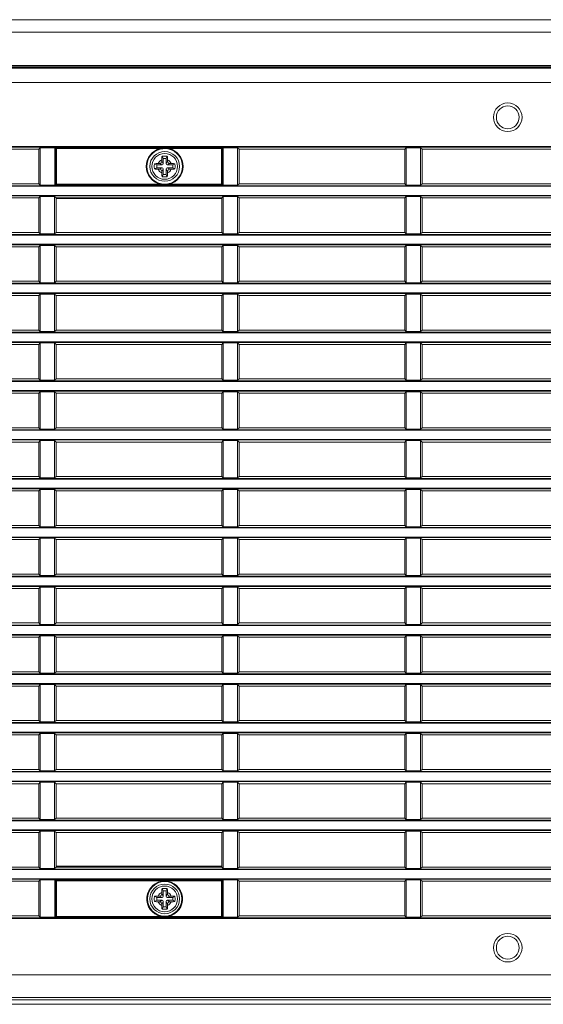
# Model space of a CAD drawing. Header units: millimetres. Extents: x 3925 to 5043, y -86 to 778.
# Tile 97 of 113: x 4725 to 4771, y 279 to 365. Entities that reach past the tile are written whole.
import ezdxf

# ---------------------------------------------------------------- set-up
doc = ezdxf.new("R2010")
doc.units = ezdxf.units.MM
doc.header["$LTSCALE"] = 46.255
for name, color, linetype in [('85-1A626G050DXF_CONTINUOUS_LINE', 7, 'CONTINUOUS'), ('H30-BOTTOM-CDXF_CONTINUOUS_LINE', 7, 'CONTINUOUS'), ('H30-LEFT-COVDXF_CONTINUOUS_LINE', 7, 'CONTINUOUS'), ('H30K-TOP-COVDXF_CONTINUOUS_LINE', 7, 'CONTINUOUS')]:
    doc.layers.add(name, color=color, linetype=linetype)

msp = doc.modelspace()

# ---------------------------------------------------------------- linework, layer by layer
at = {"layer": '85-1A626G050DXF_CONTINUOUS_LINE', "color": 7, "linetype": 'Continuous', "lineweight": 0}
for p, q in [((4736.7119, 352.307), (4736.5126, 352.4067)), ((4737.1869, 352.307), (4736.7119, 352.307)), ((4736.7119, 352.307), (4736.7119, 352.057)), ((4736.8391, 352.432), (4736.9619, 352.432)), ((4737.1869, 352.307), (4736.9619, 352.432)), ((4737.1619, 352.7549), (4737.1619, 352.632)), ((4737.2869, 352.407), (4737.1619, 352.632)), ((4737.2869, 352.882), (4737.1873, 353.0813)), ((4737.5369, 352.882), (4737.2869, 352.882)), ((4737.2869, 352.882), (4737.2869, 352.407)), ((4737.5369, 352.882), (4737.6366, 353.0813)), ((4737.5369, 352.407), (4737.5369, 352.882)), ((4737.5369, 352.407), (4737.6619, 352.632)), ((4737.6369, 352.307), (4737.8619, 352.432)), ((4738.1119, 352.307), (4737.6369, 352.307)), ((4737.6619, 352.7549), (4737.6619, 352.632)), ((4737.9847, 352.432), (4737.8619, 352.432)), ((4738.1119, 352.307), (4738.3112, 352.4067)), ((4738.1119, 352.057), (4738.1119, 352.307)), ((4736.7119, 352.057), (4736.5126, 351.9574)), ((4736.7119, 352.057), (4737.1869, 352.057)), ((4736.8391, 351.932), (4736.9619, 351.932)), ((4737.1869, 352.057), (4736.9619, 351.932)), ((4737.2869, 351.957), (4737.1619, 351.732)), ((4737.1619, 351.6092), (4737.1619, 351.732)), ((4737.2869, 351.482), (4737.1873, 351.2828)), ((4737.2869, 351.957), (4737.2869, 351.482)), ((4737.2869, 351.482), (4737.5369, 351.482)), ((4737.5369, 351.482), (4737.5369, 351.957)), ((4737.5369, 351.957), (4737.6619, 351.732)), ((4737.5369, 351.482), (4737.6366, 351.2828)), ((4737.6369, 352.057), (4738.1119, 352.057)), ((4737.6369, 352.057), (4737.8619, 351.932)), ((4737.6619, 351.6092), (4737.6619, 351.732)), ((4737.9847, 351.932), (4737.8619, 351.932)), ((4738.1119, 352.057), (4738.3112, 351.9574)), ((4737.1619, 288.6749), (4737.1619, 288.552)), ((4737.2869, 288.802), (4737.1873, 289.0013)), ((4737.5369, 288.802), (4737.2869, 288.802)), ((4737.2869, 288.802), (4737.2869, 288.327)), ((4737.5369, 288.802), (4737.6366, 289.0013)), ((4737.5369, 288.327), (4737.5369, 288.802)), ((4737.6619, 288.6749), (4737.6619, 288.552)), ((4736.7119, 288.227), (4736.5126, 288.3267)), ((4736.7119, 287.977), (4736.5126, 287.8774)), ((4737.1869, 288.227), (4736.7119, 288.227)), ((4736.7119, 288.227), (4736.7119, 287.977)), ((4736.7119, 287.977), (4737.1869, 287.977)), ((4736.8391, 288.352), (4736.9619, 288.352)), ((4736.8391, 287.852), (4736.9619, 287.852)), ((4737.1869, 288.227), (4736.9619, 288.352)), ((4737.1869, 287.977), (4736.9619, 287.852)), ((4737.2869, 288.327), (4737.1619, 288.552)), ((4737.2869, 287.877), (4737.1619, 287.652)), ((4737.2869, 287.877), (4737.2869, 287.402)), ((4737.5369, 288.327), (4737.6619, 288.552)), ((4737.5369, 287.877), (4737.6619, 287.652)), ((4737.5369, 287.402), (4737.5369, 287.877)), ((4737.6369, 288.227), (4737.8619, 288.352)), ((4738.1119, 288.227), (4737.6369, 288.227)), ((4737.6369, 287.977), (4738.1119, 287.977)), ((4737.6369, 287.977), (4737.8619, 287.852)), ((4737.9847, 288.352), (4737.8619, 288.352)), ((4737.9847, 287.852), (4737.8619, 287.852)), ((4738.1119, 288.227), (4738.3112, 288.3267)), ((4738.1119, 287.977), (4738.1119, 288.227)), ((4738.1119, 287.977), (4738.3112, 287.8774)), ((4737.1619, 287.5292), (4737.1619, 287.652)), ((4737.2869, 287.402), (4737.1873, 287.2028)), ((4737.2869, 287.402), (4737.5369, 287.402)), ((4737.5369, 287.402), (4737.6366, 287.2028)), ((4737.6619, 287.5292), (4737.6619, 287.652))]:
    msp.add_line(p, q, dxfattribs=at)
for points in [[(4736.5126, 351.9574), (4736.509, 352.0213), (4736.5067, 352.0855), (4736.5055, 352.1498), (4736.5055, 352.2142), (4736.5067, 352.2786), (4736.509, 352.3428), (4736.5126, 352.4067)], [(4736.5126, 352.4067), (4736.5855, 352.4175), (4736.6653, 352.4254), (4736.7505, 352.4304), (4736.8391, 352.432)], [(4737.1619, 352.7549), (4737.1627, 352.8152), (4737.1646, 352.867), (4737.1673, 352.9117), (4737.1704, 352.9509), (4737.1739, 352.9863), (4737.1778, 353.0192), (4737.1823, 353.0508), (4737.1873, 353.0813)], [(4737.1873, 353.0813), (4737.2615, 353.0854), (4737.3364, 353.0878), (4737.4119, 353.0886)], [(4737.4119, 353.0886), (4737.4874, 353.0878), (4737.5624, 353.0854), (4737.6366, 353.0813)], [(4737.6366, 353.0813), (4737.6416, 353.0505), (4737.6461, 353.0186), (4737.65, 352.9854), (4737.6535, 352.9499), (4737.6567, 352.9106), (4737.6593, 352.8661), (4737.6612, 352.8146), (4737.6619, 352.7549)], [(4737.9847, 352.432), (4738.0559, 352.431), (4738.1251, 352.4278), (4738.1912, 352.4226), (4738.2535, 352.4155), (4738.3112, 352.4067)], [(4738.3112, 352.4067), (4738.3148, 352.3428), (4738.3172, 352.2786), (4738.3184, 352.2142), (4738.3184, 352.1498), (4738.3172, 352.0855), (4738.3148, 352.0213), (4738.3112, 351.9574)], [(4736.8391, 351.932), (4736.768, 351.9331), (4736.6988, 351.9363), (4736.6326, 351.9415), (4736.5704, 351.9485), (4736.5126, 351.9574)], [(4737.1873, 351.2828), (4737.1823, 351.3136), (4737.1778, 351.3455), (4737.1738, 351.3787), (4737.1703, 351.4142), (4737.1672, 351.4535), (4737.1646, 351.498), (4737.1627, 351.5495), (4737.1619, 351.6092)], [(4737.6619, 351.6092), (4737.6612, 351.5489), (4737.6592, 351.4971), (4737.6566, 351.4524), (4737.6535, 351.4132), (4737.6499, 351.3778), (4737.646, 351.3449), (4737.6415, 351.3133), (4737.6366, 351.2828)], [(4738.3112, 351.9574), (4738.2383, 351.9466), (4738.1586, 351.9386), (4738.0733, 351.9337), (4737.9847, 351.932)], [(4737.4119, 351.2755), (4737.3364, 351.2763), (4737.2615, 351.2787), (4737.1873, 351.2828)], [(4737.6366, 351.2828), (4737.5624, 351.2787), (4737.4874, 351.2763), (4737.4119, 351.2755)], [(4737.1619, 288.6749), (4737.1627, 288.7352), (4737.1646, 288.787), (4737.1673, 288.8317), (4737.1704, 288.8709), (4737.1739, 288.9063), (4737.1778, 288.9392), (4737.1823, 288.9708), (4737.1873, 289.0013)], [(4737.1873, 289.0013), (4737.2615, 289.0054), (4737.3364, 289.0078), (4737.4119, 289.0086)], [(4737.4119, 289.0086), (4737.4874, 289.0078), (4737.5624, 289.0054), (4737.6366, 289.0013)], [(4737.6366, 289.0013), (4737.6416, 288.9705), (4737.6461, 288.9386), (4737.65, 288.9054), (4737.6535, 288.8699), (4737.6567, 288.8306), (4737.6593, 288.7861), (4737.6612, 288.7346), (4737.6619, 288.6749)], [(4736.5126, 287.8774), (4736.509, 287.9413), (4736.5067, 288.0055), (4736.5055, 288.0698), (4736.5055, 288.1342), (4736.5067, 288.1986), (4736.509, 288.2628), (4736.5126, 288.3267)], [(4736.5126, 288.3267), (4736.5855, 288.3375), (4736.6653, 288.3454), (4736.7505, 288.3504), (4736.8391, 288.352)], [(4736.8391, 287.852), (4736.768, 287.8531), (4736.6988, 287.8563), (4736.6326, 287.8615), (4736.5704, 287.8685), (4736.5126, 287.8774)], [(4737.9847, 288.352), (4738.0559, 288.351), (4738.1251, 288.3478), (4738.1912, 288.3426), (4738.2535, 288.3355), (4738.3112, 288.3267)], [(4738.3112, 287.8774), (4738.2383, 287.8666), (4738.1586, 287.8586), (4738.0733, 287.8537), (4737.9847, 287.852)], [(4738.3112, 288.3267), (4738.3148, 288.2628), (4738.3172, 288.1986), (4738.3184, 288.1342), (4738.3184, 288.0698), (4738.3172, 288.0055), (4738.3148, 287.9413), (4738.3112, 287.8774)], [(4737.1873, 287.2028), (4737.1823, 287.2336), (4737.1778, 287.2655), (4737.1738, 287.2987), (4737.1703, 287.3342), (4737.1672, 287.3735), (4737.1646, 287.418), (4737.1627, 287.4695), (4737.1619, 287.5292)], [(4737.4119, 287.1955), (4737.3364, 287.1963), (4737.2615, 287.1987), (4737.1873, 287.2028)], [(4737.6366, 287.2028), (4737.5624, 287.1987), (4737.4874, 287.1963), (4737.4119, 287.1955)], [(4737.6619, 287.5292), (4737.6612, 287.4689), (4737.6592, 287.4171), (4737.6566, 287.3724), (4737.6535, 287.3332), (4737.6499, 287.2978), (4737.646, 287.2649), (4737.6415, 287.2333), (4737.6366, 287.2028)]]:
    msp.add_lwpolyline(points, dxfattribs=at)
for centre in [(4737.4119, 352.182), (4737.4119, 288.102)]:
    msp.add_circle(centre, 1.125, dxfattribs=at)
for centre, radius, start, end in [((4737.4119, 352.182), 0.625, 113.578178, 156.421822), ((4736.9619, 352.632), 0.2, 270, 0.000001), ((4737.1869, 352.407), 0.1, 270, 0), ((4737.6369, 352.407), 0.1, 180, 270), ((4737.4119, 352.182), 0.625, 23.578178, 66.421822), ((4737.8619, 352.632), 0.2, 180, 270.000001), ((4737.4119, 352.182), 0.625, 203.578178, 246.421822), ((4736.9619, 351.732), 0.2, 0, 90.000001), ((4737.1869, 351.957), 0.1, 0, 90), ((4737.6369, 351.957), 0.1, 90, 180), ((4737.4119, 352.182), 0.625, 293.578178, 336.421822), ((4737.8619, 351.732), 0.2, 90, 180.000001), ((4737.4119, 288.102), 0.625, 113.578178, 156.421822), ((4737.4119, 288.102), 0.625, 23.578178, 66.421822), ((4737.4119, 288.102), 0.625, 203.578178, 246.421822), ((4736.9619, 288.552), 0.2, 270, 0.000001), ((4736.9619, 287.652), 0.2, 0, 90.000001), ((4737.1869, 288.327), 0.1, 270, 0), ((4737.1869, 287.877), 0.1, 0, 90), ((4737.6369, 288.327), 0.1, 180, 270), ((4737.6369, 287.877), 0.1, 90, 180), ((4737.8619, 288.552), 0.2, 180, 270.000001), ((4737.4119, 288.102), 0.625, 293.578178, 336.421822), ((4737.8619, 287.652), 0.2, 90, 180.000001)]:
    msp.add_arc(centre, radius, start, end, dxfattribs=at)
at = {"layer": 'H30-BOTTOM-CDXF_CONTINUOUS_LINE', "color": 7, "linetype": 'Continuous', "lineweight": 0}
for p, q in [((4737.6505, 290.892), (4737.6474, 290.952)), ((4835.4119, 278.8807), (4687.4119, 278.8807))]:
    msp.add_line(p, q, dxfattribs=at)
at = {"layer": 'H30-LEFT-COVDXF_CONTINUOUS_LINE', "color": 7, "linetype": 'Continuous', "lineweight": 0}
for p, q in [((4687.4119, 360.7773), (4835.4119, 360.7773)), ((4687.4119, 359.5366), (4835.4119, 359.5366)), ((4687.4119, 353.9205), (4835.4119, 353.9205)), ((4687.4119, 353.8708), (4835.4119, 353.8708)), ((4726.4119, 353.692), (4711.9119, 353.692)), ((4726.5347, 353.8148), (4726.4119, 353.692)), ((4726.4119, 353.692), (4726.4119, 350.672)), ((4726.5347, 353.8148), (4727.8477, 353.8148)), ((4726.5347, 350.5493), (4726.5347, 353.8148)), ((4727.7953, 353.767), (4727.7953, 350.597)), ((4727.7953, 353.767), (4727.8985, 353.7399)), ((4727.8477, 353.8148), (4727.9438, 353.7895)), ((4727.8985, 353.7399), (4737.006, 353.7399)), ((4727.8985, 353.7399), (4727.8985, 350.6242)), ((4727.9438, 353.7895), (4727.9382, 353.7888)), ((4727.9438, 353.7895), (4742.3801, 353.7895)), ((4727.9438, 350.5746), (4727.9438, 353.7895)), ((4737.006, 353.7399), (4737.0186, 353.6917)), ((4737.8179, 353.7399), (4737.8053, 353.6917)), ((4737.8179, 353.7399), (4742.4254, 353.7399)), ((4742.4762, 353.8148), (4742.3801, 353.7895)), ((4742.3801, 350.5746), (4742.3801, 353.7895)), ((4742.5285, 353.767), (4742.4254, 353.7399)), ((4742.4254, 350.6242), (4742.4254, 353.7399)), ((4742.4762, 353.8148), (4743.7891, 353.8148)), ((4742.5285, 350.597), (4742.5285, 353.767)), ((4743.7891, 353.8148), (4743.7891, 350.5493)), ((4743.9119, 353.692), (4743.7891, 353.8148)), ((4758.4119, 353.692), (4743.9119, 353.692)), ((4743.9119, 350.672), (4743.9119, 353.692)), ((4758.5347, 353.8148), (4758.4119, 353.692)), ((4758.4119, 353.692), (4758.4119, 350.672)), ((4758.5347, 353.8148), (4759.7891, 353.8148)), ((4758.5347, 350.5493), (4758.5347, 353.8148)), ((4759.7891, 353.8148), (4759.7891, 350.5493)), ((4759.9119, 353.692), (4759.7891, 353.8148)), ((4774.4119, 353.692), (4759.9119, 353.692)), ((4759.9119, 350.672), (4759.9119, 353.692)), ((4711.9119, 350.672), (4726.4119, 350.672)), ((4726.4119, 350.672), (4726.5347, 350.5493)), ((4727.7953, 350.597), (4727.8985, 350.6242)), ((4737.006, 350.6242), (4727.8985, 350.6242)), ((4737.006, 350.6242), (4737.0186, 350.6724)), ((4737.8179, 350.6242), (4737.8053, 350.6724)), ((4742.4254, 350.6242), (4737.8179, 350.6242)), ((4742.3801, 350.5746), (4742.3857, 350.5753)), ((4742.5285, 350.597), (4742.4254, 350.6242)), ((4743.7891, 350.5493), (4743.9119, 350.672)), ((4743.9119, 350.672), (4758.4119, 350.672)), ((4758.4119, 350.672), (4758.5347, 350.5493)), ((4759.7891, 350.5493), (4759.9119, 350.672)), ((4759.9119, 350.672), (4774.4119, 350.672)), ((4835.4119, 350.4933), (4687.4119, 350.4933)), ((4835.4119, 350.4436), (4687.4119, 350.4436)), ((4727.8477, 350.5493), (4726.5347, 350.5493)), ((4727.8477, 350.5493), (4727.9438, 350.5746)), ((4742.3801, 350.5746), (4727.9438, 350.5746)), ((4742.4762, 350.5493), (4742.3801, 350.5746)), ((4743.7891, 350.5493), (4742.4762, 350.5493)), ((4759.7891, 350.5493), (4758.5347, 350.5493)), ((4687.4119, 349.6505), (4835.4119, 349.6505)), ((4687.4119, 349.6008), (4835.4119, 349.6008)), ((4726.4119, 349.422), (4711.9119, 349.422)), ((4726.5347, 349.5448), (4726.4119, 349.422)), ((4726.4119, 349.422), (4726.4119, 346.402)), ((4726.5347, 349.5448), (4727.7891, 349.5448)), ((4726.5347, 346.2793), (4726.5347, 349.5448)), ((4727.7891, 349.5448), (4727.7891, 346.2793)), ((4727.9119, 349.422), (4727.7891, 349.5448)), ((4742.4119, 349.422), (4727.9119, 349.422)), ((4727.9119, 346.402), (4727.9119, 349.422)), ((4727.9119, 349.362), (4742.4119, 349.362)), ((4742.4119, 349.422), (4742.5347, 349.5448)), ((4742.4119, 349.422), (4742.4119, 346.402)), ((4742.5347, 349.5448), (4743.7891, 349.5448)), ((4742.5347, 346.2793), (4742.5347, 349.5448)), ((4743.7891, 349.5448), (4743.7891, 346.2793)), ((4743.9119, 349.422), (4743.7891, 349.5448)), ((4758.4119, 349.422), (4743.9119, 349.422)), ((4743.9119, 346.402), (4743.9119, 349.422)), ((4758.5347, 349.5448), (4758.4119, 349.422)), ((4758.4119, 349.422), (4758.4119, 346.402)), ((4758.5347, 349.5448), (4759.7891, 349.5448)), ((4758.5347, 346.2793), (4758.5347, 349.5448)), ((4759.7891, 349.5448), (4759.7891, 346.2793)), ((4759.9119, 349.422), (4759.7891, 349.5448)), ((4774.4119, 349.422), (4759.9119, 349.422)), ((4759.9119, 346.402), (4759.9119, 349.422)), ((4711.9119, 346.402), (4726.4119, 346.402)), ((4726.4119, 346.402), (4726.5347, 346.2793)), ((4727.7891, 346.2793), (4726.5347, 346.2793)), ((4727.7891, 346.2793), (4727.9119, 346.402)), ((4727.9119, 346.402), (4742.4119, 346.402)), ((4742.4119, 346.402), (4742.5347, 346.2793)), ((4743.7891, 346.2793), (4742.5347, 346.2793)), ((4743.7891, 346.2793), (4743.9119, 346.402)), ((4743.9119, 346.402), (4758.4119, 346.402)), ((4758.4119, 346.402), (4758.5347, 346.2793)), ((4759.7891, 346.2793), (4758.5347, 346.2793)), ((4759.7891, 346.2793), (4759.9119, 346.402)), ((4759.9119, 346.402), (4774.4119, 346.402)), ((4835.4119, 346.2233), (4687.4119, 346.2233)), ((4835.4119, 346.1736), (4687.4119, 346.1736)), ((4687.4119, 345.3805), (4835.4119, 345.3805)), ((4687.4119, 345.3308), (4835.4119, 345.3308)), ((4726.4119, 345.152), (4711.9119, 345.152)), ((4726.5347, 345.2748), (4726.4119, 345.152)), ((4726.4119, 345.152), (4726.4119, 342.132)), ((4726.5347, 345.2748), (4727.7891, 345.2748)), ((4726.5347, 342.0093), (4726.5347, 345.2748)), ((4727.7891, 345.2748), (4727.7891, 342.0093)), ((4727.9119, 345.152), (4727.7891, 345.2748)), ((4742.4119, 345.152), (4727.9119, 345.152)), ((4727.9119, 342.132), (4727.9119, 345.152)), ((4742.5347, 345.2748), (4742.4119, 345.152)), ((4742.4119, 345.152), (4742.4119, 342.132)), ((4742.5347, 345.2748), (4743.7891, 345.2748)), ((4742.5347, 342.0093), (4742.5347, 345.2748)), ((4743.7891, 345.2748), (4743.7891, 342.0093)), ((4743.9119, 345.152), (4743.7891, 345.2748)), ((4758.4119, 345.152), (4743.9119, 345.152)), ((4743.9119, 342.132), (4743.9119, 345.152)), ((4758.5347, 345.2748), (4758.4119, 345.152)), ((4758.4119, 345.152), (4758.4119, 342.132)), ((4758.5347, 345.2748), (4759.7891, 345.2748)), ((4758.5347, 342.0093), (4758.5347, 345.2748)), ((4759.9119, 345.152), (4759.7891, 345.2748)), ((4759.7891, 345.2748), (4759.7891, 342.0093)), ((4774.4119, 345.152), (4759.9119, 345.152)), ((4759.9119, 342.132), (4759.9119, 345.152)), ((4711.9119, 342.132), (4726.4119, 342.132)), ((4726.4119, 342.132), (4726.5347, 342.0093)), ((4727.7891, 342.0093), (4726.5347, 342.0093)), ((4727.7891, 342.0093), (4727.9119, 342.132)), ((4727.9119, 342.132), (4742.4119, 342.132)), ((4742.4119, 342.132), (4742.5347, 342.0093)), ((4743.7891, 342.0093), (4742.5347, 342.0093)), ((4743.7891, 342.0093), (4743.9119, 342.132)), ((4743.9119, 342.132), (4758.4119, 342.132)), ((4758.4119, 342.132), (4758.5347, 342.0093)), ((4759.7891, 342.0093), (4758.5347, 342.0093)), ((4759.7891, 342.0093), (4759.9119, 342.132)), ((4759.9119, 342.132), (4774.4119, 342.132)), ((4835.4119, 341.9533), (4687.4119, 341.9533)), ((4835.4119, 341.9036), (4687.4119, 341.9036)), ((4687.4119, 341.1105), (4835.4119, 341.1105)), ((4687.4119, 341.0608), (4835.4119, 341.0608)), ((4726.4119, 340.882), (4711.9119, 340.882)), ((4726.5347, 341.0048), (4726.4119, 340.882)), ((4726.4119, 340.882), (4726.4119, 337.862)), ((4726.5347, 341.0048), (4727.7891, 341.0048)), ((4726.5347, 337.7393), (4726.5347, 341.0048)), ((4727.7891, 341.0048), (4727.7891, 337.7393)), ((4727.9119, 340.882), (4727.7891, 341.0048)), ((4742.4119, 340.882), (4727.9119, 340.882)), ((4727.9119, 337.862), (4727.9119, 340.882)), ((4742.5347, 341.0048), (4742.4119, 340.882)), ((4742.4119, 340.882), (4742.4119, 337.862)), ((4742.5347, 341.0048), (4743.7891, 341.0048)), ((4742.5347, 337.7393), (4742.5347, 341.0048)), ((4743.7891, 341.0048), (4743.7891, 337.7393)), ((4743.9119, 340.882), (4743.7891, 341.0048)), ((4758.4119, 340.882), (4743.9119, 340.882)), ((4743.9119, 337.862), (4743.9119, 340.882)), ((4758.5347, 341.0048), (4758.4119, 340.882)), ((4758.4119, 340.882), (4758.4119, 337.862)), ((4758.5347, 341.0048), (4759.7891, 341.0048)), ((4758.5347, 337.7393), (4758.5347, 341.0048)), ((4759.9119, 340.882), (4759.7891, 341.0048)), ((4759.7891, 341.0048), (4759.7891, 337.7393)), ((4774.4119, 340.882), (4759.9119, 340.882)), ((4759.9119, 337.862), (4759.9119, 340.882)), ((4835.4119, 337.6833), (4687.4119, 337.6833)), ((4711.9119, 337.862), (4726.4119, 337.862)), ((4726.4119, 337.862), (4726.5347, 337.7393)), ((4727.7891, 337.7393), (4726.5347, 337.7393)), ((4727.7891, 337.7393), (4727.9119, 337.862)), ((4727.9119, 337.862), (4742.4119, 337.862)), ((4742.4119, 337.862), (4742.5347, 337.7393)), ((4743.7891, 337.7393), (4742.5347, 337.7393)), ((4743.7891, 337.7393), (4743.9119, 337.862)), ((4743.9119, 337.862), (4758.4119, 337.862)), ((4758.4119, 337.862), (4758.5347, 337.7393)), ((4759.7891, 337.7393), (4758.5347, 337.7393)), ((4759.7891, 337.7393), (4759.9119, 337.862)), ((4759.9119, 337.862), (4774.4119, 337.862)), ((4835.4119, 337.6336), (4687.4119, 337.6336)), ((4687.4119, 336.8405), (4835.4119, 336.8405)), ((4687.4119, 336.7908), (4835.4119, 336.7908)), ((4726.4119, 336.612), (4711.9119, 336.612)), ((4726.5347, 336.7348), (4726.4119, 336.612)), ((4726.4119, 336.612), (4726.4119, 333.592)), ((4726.5347, 336.7348), (4727.7891, 336.7348)), ((4726.5347, 333.4693), (4726.5347, 336.7348)), ((4727.7891, 336.7348), (4727.7891, 333.4693)), ((4727.9119, 336.612), (4727.7891, 336.7348)), ((4742.4119, 336.612), (4727.9119, 336.612)), ((4727.9119, 333.592), (4727.9119, 336.612)), ((4742.5347, 336.7348), (4742.4119, 336.612)), ((4742.4119, 336.612), (4742.4119, 333.592)), ((4742.5347, 336.7348), (4743.7891, 336.7348)), ((4742.5347, 333.4693), (4742.5347, 336.7348)), ((4743.9119, 336.612), (4743.7891, 336.7348)), ((4743.7891, 336.7348), (4743.7891, 333.4693)), ((4758.4119, 336.612), (4743.9119, 336.612)), ((4743.9119, 333.592), (4743.9119, 336.612)), ((4758.5347, 336.7348), (4758.4119, 336.612)), ((4758.4119, 336.612), (4758.4119, 333.592)), ((4758.5347, 336.7348), (4759.7891, 336.7348)), ((4758.5347, 333.4693), (4758.5347, 336.7348)), ((4759.9119, 336.612), (4759.7891, 336.7348)), ((4759.7891, 336.7348), (4759.7891, 333.4693)), ((4774.4119, 336.612), (4759.9119, 336.612)), ((4759.9119, 333.592), (4759.9119, 336.612)), ((4835.4119, 333.4133), (4687.4119, 333.4133)), ((4835.4119, 333.3636), (4687.4119, 333.3636)), ((4711.9119, 333.592), (4726.4119, 333.592)), ((4726.4119, 333.592), (4726.5347, 333.4693)), ((4727.7891, 333.4693), (4726.5347, 333.4693)), ((4727.7891, 333.4693), (4727.9119, 333.592)), ((4727.9119, 333.592), (4742.4119, 333.592)), ((4742.4119, 333.592), (4742.5347, 333.4693)), ((4743.7891, 333.4693), (4742.5347, 333.4693)), ((4743.7891, 333.4693), (4743.9119, 333.592)), ((4743.9119, 333.592), (4758.4119, 333.592)), ((4758.4119, 333.592), (4758.5347, 333.4693)), ((4759.7891, 333.4693), (4758.5347, 333.4693)), ((4759.7891, 333.4693), (4759.9119, 333.592)), ((4759.9119, 333.592), (4774.4119, 333.592)), ((4687.4119, 332.5705), (4835.4119, 332.5705)), ((4687.4119, 332.5208), (4835.4119, 332.5208)), ((4726.4119, 332.342), (4711.9119, 332.342)), ((4726.5347, 332.4648), (4726.4119, 332.342)), ((4726.4119, 332.342), (4726.4119, 329.322)), ((4726.5347, 332.4648), (4727.7891, 332.4648)), ((4726.5347, 329.1993), (4726.5347, 332.4648)), ((4727.7891, 332.4648), (4727.7891, 329.1993)), ((4727.9119, 332.342), (4727.7891, 332.4648)), ((4742.4119, 332.342), (4727.9119, 332.342)), ((4727.9119, 329.322), (4727.9119, 332.342)), ((4742.5347, 332.4648), (4742.4119, 332.342)), ((4742.4119, 332.342), (4742.4119, 329.322)), ((4742.5347, 332.4648), (4743.7891, 332.4648)), ((4742.5347, 329.1993), (4742.5347, 332.4648)), ((4743.9119, 332.342), (4743.7891, 332.4648)), ((4743.7891, 332.4648), (4743.7891, 329.1993)), ((4758.4119, 332.342), (4743.9119, 332.342)), ((4743.9119, 329.322), (4743.9119, 332.342)), ((4758.5347, 332.4648), (4758.4119, 332.342)), ((4758.4119, 332.342), (4758.4119, 329.322)), ((4758.5347, 332.4648), (4759.7891, 332.4648)), ((4758.5347, 329.1993), (4758.5347, 332.4648)), ((4759.9119, 332.342), (4759.7891, 332.4648)), ((4759.7891, 332.4648), (4759.7891, 329.1993)), ((4774.4119, 332.342), (4759.9119, 332.342)), ((4759.9119, 329.322), (4759.9119, 332.342)), ((4835.4119, 329.1433), (4687.4119, 329.1433)), ((4835.4119, 329.0936), (4687.4119, 329.0936)), ((4711.9119, 329.322), (4726.4119, 329.322)), ((4726.4119, 329.322), (4726.5347, 329.1993)), ((4727.7891, 329.1993), (4726.5347, 329.1993)), ((4727.7891, 329.1993), (4727.9119, 329.322)), ((4727.9119, 329.322), (4742.4119, 329.322)), ((4742.4119, 329.322), (4742.5347, 329.1993)), ((4743.7891, 329.1993), (4742.5347, 329.1993)), ((4743.7891, 329.1993), (4743.9119, 329.322)), ((4743.9119, 329.322), (4758.4119, 329.322)), ((4758.4119, 329.322), (4758.5347, 329.1993)), ((4759.7891, 329.1993), (4758.5347, 329.1993)), ((4759.7891, 329.1993), (4759.9119, 329.322)), ((4759.9119, 329.322), (4774.4119, 329.322)), ((4687.4119, 328.3005), (4835.4119, 328.3005)), ((4687.4119, 328.2508), (4835.4119, 328.2508)), ((4726.5347, 328.1948), (4726.4119, 328.072)), ((4726.5347, 328.1948), (4727.7891, 328.1948)), ((4726.5347, 324.9293), (4726.5347, 328.1948)), ((4727.9119, 328.072), (4727.7891, 328.1948)), ((4727.7891, 328.1948), (4727.7891, 324.9293)), ((4742.5347, 328.1948), (4742.4119, 328.072)), ((4742.5347, 328.1948), (4743.7891, 328.1948)), ((4742.5347, 324.9293), (4742.5347, 328.1948)), ((4743.9119, 328.072), (4743.7891, 328.1948)), ((4743.7891, 328.1948), (4743.7891, 324.9293)), ((4758.5347, 328.1948), (4758.4119, 328.072)), ((4758.5347, 328.1948), (4759.7891, 328.1948)), ((4758.5347, 324.9293), (4758.5347, 328.1948)), ((4759.9119, 328.072), (4759.7891, 328.1948)), ((4759.7891, 328.1948), (4759.7891, 324.9293)), ((4726.4119, 328.072), (4711.9119, 328.072)), ((4726.4119, 328.072), (4726.4119, 325.052)), ((4742.4119, 328.072), (4727.9119, 328.072)), ((4727.9119, 325.052), (4727.9119, 328.072)), ((4742.4119, 328.072), (4742.4119, 325.052)), ((4758.4119, 328.072), (4743.9119, 328.072)), ((4743.9119, 325.052), (4743.9119, 328.072)), ((4758.4119, 328.072), (4758.4119, 325.052)), ((4774.4119, 328.072), (4759.9119, 328.072)), ((4759.9119, 325.052), (4759.9119, 328.072)), ((4835.4119, 324.8733), (4687.4119, 324.8733)), ((4835.4119, 324.8236), (4687.4119, 324.8236)), ((4711.9119, 325.052), (4726.4119, 325.052)), ((4726.4119, 325.052), (4726.5347, 324.9293)), ((4727.7891, 324.9293), (4726.5347, 324.9293)), ((4727.7891, 324.9293), (4727.9119, 325.052)), ((4727.9119, 325.052), (4742.4119, 325.052)), ((4742.4119, 325.052), (4742.5347, 324.9293)), ((4743.7891, 324.9293), (4742.5347, 324.9293)), ((4743.7891, 324.9293), (4743.9119, 325.052)), ((4743.9119, 325.052), (4758.4119, 325.052)), ((4758.4119, 325.052), (4758.5347, 324.9293)), ((4759.7891, 324.9293), (4758.5347, 324.9293)), ((4759.7891, 324.9293), (4759.9119, 325.052)), ((4759.9119, 325.052), (4774.4119, 325.052)), ((4687.4119, 324.0305), (4835.4119, 324.0305)), ((4687.4119, 323.9808), (4835.4119, 323.9808)), ((4726.5347, 323.9248), (4726.4119, 323.802)), ((4726.5347, 323.9248), (4727.7891, 323.9248)), ((4726.5347, 320.6593), (4726.5347, 323.9248)), ((4727.9119, 323.802), (4727.7891, 323.9248)), ((4727.7891, 323.9248), (4727.7891, 320.6593)), ((4742.5347, 323.9248), (4742.4119, 323.802)), ((4742.5347, 323.9248), (4743.7891, 323.9248)), ((4742.5347, 320.6593), (4742.5347, 323.9248)), ((4743.9119, 323.802), (4743.7891, 323.9248)), ((4743.7891, 323.9248), (4743.7891, 320.6593)), ((4758.5347, 323.9248), (4758.4119, 323.802)), ((4758.5347, 323.9248), (4759.7891, 323.9248)), ((4758.5347, 320.6593), (4758.5347, 323.9248)), ((4759.9119, 323.802), (4759.7891, 323.9248)), ((4759.7891, 323.9248), (4759.7891, 320.6593)), ((4726.4119, 323.802), (4711.9119, 323.802)), ((4726.4119, 323.802), (4726.4119, 320.782)), ((4742.4119, 323.802), (4727.9119, 323.802)), ((4727.9119, 320.782), (4727.9119, 323.802)), ((4742.4119, 323.802), (4742.4119, 320.782)), ((4758.4119, 323.802), (4743.9119, 323.802)), ((4743.9119, 320.782), (4743.9119, 323.802)), ((4758.4119, 323.802), (4758.4119, 320.782)), ((4774.4119, 323.802), (4759.9119, 323.802)), ((4759.9119, 320.782), (4759.9119, 323.802)), ((4835.4119, 320.6033), (4687.4119, 320.6033)), ((4835.4119, 320.5536), (4687.4119, 320.5536)), ((4711.9119, 320.782), (4726.4119, 320.782)), ((4726.4119, 320.782), (4726.5347, 320.6593)), ((4727.7891, 320.6593), (4726.5347, 320.6593)), ((4727.7891, 320.6593), (4727.9119, 320.782)), ((4727.9119, 320.782), (4742.4119, 320.782)), ((4742.4119, 320.782), (4742.5347, 320.6593)), ((4743.7891, 320.6593), (4742.5347, 320.6593)), ((4743.7891, 320.6593), (4743.9119, 320.782)), ((4743.9119, 320.782), (4758.4119, 320.782)), ((4758.4119, 320.782), (4758.5347, 320.6593)), ((4759.7891, 320.6593), (4758.5347, 320.6593)), ((4759.7891, 320.6593), (4759.9119, 320.782)), ((4759.9119, 320.782), (4774.4119, 320.782)), ((4687.4119, 319.7605), (4835.4119, 319.7605)), ((4687.4119, 319.7108), (4835.4119, 319.7108)), ((4726.5347, 319.6548), (4726.4119, 319.532)), ((4726.5347, 319.6548), (4727.7891, 319.6548)), ((4726.5347, 316.3893), (4726.5347, 319.6548)), ((4727.9119, 319.532), (4727.7891, 319.6548)), ((4727.7891, 319.6548), (4727.7891, 316.3893)), ((4742.5347, 319.6548), (4742.4119, 319.532)), ((4742.5347, 319.6548), (4743.7891, 319.6548)), ((4742.5347, 316.3893), (4742.5347, 319.6548)), ((4743.9119, 319.532), (4743.7891, 319.6548)), ((4743.7891, 319.6548), (4743.7891, 316.3893)), ((4758.5347, 319.6548), (4758.4119, 319.532)), ((4758.5347, 319.6548), (4759.7891, 319.6548)), ((4758.5347, 316.3893), (4758.5347, 319.6548)), ((4759.9119, 319.532), (4759.7891, 319.6548)), ((4759.7891, 319.6548), (4759.7891, 316.3893)), ((4726.4119, 319.532), (4711.9119, 319.532)), ((4726.4119, 319.532), (4726.4119, 316.512)), ((4742.4119, 319.532), (4727.9119, 319.532)), ((4727.9119, 316.512), (4727.9119, 319.532)), ((4742.4119, 319.532), (4742.4119, 316.512)), ((4758.4119, 319.532), (4743.9119, 319.532)), ((4743.9119, 316.512), (4743.9119, 319.532)), ((4758.4119, 319.532), (4758.4119, 316.512)), ((4774.4119, 319.532), (4759.9119, 319.532)), ((4759.9119, 316.512), (4759.9119, 319.532)), ((4835.4119, 316.3333), (4687.4119, 316.3333)), ((4835.4119, 316.2836), (4687.4119, 316.2836)), ((4711.9119, 316.512), (4726.4119, 316.512)), ((4726.4119, 316.512), (4726.5347, 316.3893)), ((4727.7891, 316.3893), (4726.5347, 316.3893)), ((4727.7891, 316.3893), (4727.9119, 316.512)), ((4727.9119, 316.512), (4742.4119, 316.512)), ((4742.4119, 316.512), (4742.5347, 316.3893)), ((4743.7891, 316.3893), (4742.5347, 316.3893)), ((4743.7891, 316.3893), (4743.9119, 316.512)), ((4743.9119, 316.512), (4758.4119, 316.512)), ((4758.4119, 316.512), (4758.5347, 316.3893)), ((4759.7891, 316.3893), (4758.5347, 316.3893)), ((4759.7891, 316.3893), (4759.9119, 316.512)), ((4759.9119, 316.512), (4774.4119, 316.512)), ((4687.4119, 315.4905), (4835.4119, 315.4905)), ((4687.4119, 315.4408), (4835.4119, 315.4408)), ((4726.4119, 315.262), (4711.9119, 315.262)), ((4726.5347, 315.3848), (4726.4119, 315.262)), ((4726.4119, 315.262), (4726.4119, 312.242)), ((4726.5347, 315.3848), (4727.7891, 315.3848)), ((4726.5347, 312.1193), (4726.5347, 315.3848)), ((4727.9119, 315.262), (4727.7891, 315.3848)), ((4727.7891, 315.3848), (4727.7891, 312.1193)), ((4742.4119, 315.262), (4727.9119, 315.262)), ((4727.9119, 312.242), (4727.9119, 315.262)), ((4742.5347, 315.3848), (4742.4119, 315.262)), ((4742.4119, 315.262), (4742.4119, 312.242)), ((4742.5347, 315.3848), (4743.7891, 315.3848)), ((4742.5347, 312.1193), (4742.5347, 315.3848)), ((4743.9119, 315.262), (4743.7891, 315.3848)), ((4743.7891, 315.3848), (4743.7891, 312.1193)), ((4758.4119, 315.262), (4743.9119, 315.262)), ((4743.9119, 312.242), (4743.9119, 315.262)), ((4758.5347, 315.3848), (4758.4119, 315.262)), ((4758.4119, 315.262), (4758.4119, 312.242)), ((4758.5347, 315.3848), (4759.7891, 315.3848)), ((4758.5347, 312.1193), (4758.5347, 315.3848)), ((4759.9119, 315.262), (4759.7891, 315.3848)), ((4759.7891, 315.3848), (4759.7891, 312.1193)), ((4774.4119, 315.262), (4759.9119, 315.262)), ((4759.9119, 312.242), (4759.9119, 315.262)), ((4835.4119, 312.0633), (4687.4119, 312.0633)), ((4835.4119, 312.0136), (4687.4119, 312.0136)), ((4711.9119, 312.242), (4726.4119, 312.242)), ((4726.4119, 312.242), (4726.5347, 312.1193)), ((4727.7891, 312.1193), (4726.5347, 312.1193)), ((4727.7891, 312.1193), (4727.9119, 312.242)), ((4727.9119, 312.242), (4742.4119, 312.242)), ((4742.4119, 312.242), (4742.5347, 312.1193)), ((4743.7891, 312.1193), (4742.5347, 312.1193)), ((4743.7891, 312.1193), (4743.9119, 312.242)), ((4743.9119, 312.242), (4758.4119, 312.242)), ((4758.4119, 312.242), (4758.5347, 312.1193)), ((4759.7891, 312.1193), (4758.5347, 312.1193)), ((4759.7891, 312.1193), (4759.9119, 312.242)), ((4759.9119, 312.242), (4774.4119, 312.242)), ((4687.4119, 311.2205), (4835.4119, 311.2205)), ((4687.4119, 311.1708), (4835.4119, 311.1708)), ((4726.4119, 310.992), (4711.9119, 310.992)), ((4726.5347, 311.1148), (4726.4119, 310.992)), ((4726.4119, 310.992), (4726.4119, 307.972)), ((4726.5347, 311.1148), (4727.7891, 311.1148)), ((4726.5347, 307.8493), (4726.5347, 311.1148)), ((4727.9119, 310.992), (4727.7891, 311.1148)), ((4727.7891, 311.1148), (4727.7891, 307.8493)), ((4742.4119, 310.992), (4727.9119, 310.992)), ((4727.9119, 307.972), (4727.9119, 310.992)), ((4742.5347, 311.1148), (4742.4119, 310.992)), ((4742.4119, 310.992), (4742.4119, 307.972)), ((4742.5347, 311.1148), (4743.7891, 311.1148)), ((4742.5347, 307.8493), (4742.5347, 311.1148)), ((4743.9119, 310.992), (4743.7891, 311.1148)), ((4743.7891, 311.1148), (4743.7891, 307.8493)), ((4758.4119, 310.992), (4743.9119, 310.992)), ((4743.9119, 307.972), (4743.9119, 310.992)), ((4758.5347, 311.1148), (4758.4119, 310.992)), ((4758.4119, 310.992), (4758.4119, 307.972)), ((4758.5347, 311.1148), (4759.7891, 311.1148)), ((4758.5347, 307.8493), (4758.5347, 311.1148)), ((4759.9119, 310.992), (4759.7891, 311.1148)), ((4759.7891, 311.1148), (4759.7891, 307.8493)), ((4774.4119, 310.992), (4759.9119, 310.992)), ((4759.9119, 307.972), (4759.9119, 310.992)), ((4835.4119, 307.7933), (4687.4119, 307.7933)), ((4835.4119, 307.7436), (4687.4119, 307.7436)), ((4711.9119, 307.972), (4726.4119, 307.972)), ((4726.4119, 307.972), (4726.5347, 307.8493)), ((4727.7891, 307.8493), (4726.5347, 307.8493)), ((4727.7891, 307.8493), (4727.9119, 307.972)), ((4727.9119, 307.972), (4742.4119, 307.972)), ((4742.4119, 307.972), (4742.5347, 307.8493)), ((4743.7891, 307.8493), (4742.5347, 307.8493)), ((4743.7891, 307.8493), (4743.9119, 307.972)), ((4743.9119, 307.972), (4758.4119, 307.972)), ((4758.4119, 307.972), (4758.5347, 307.8493)), ((4759.7891, 307.8493), (4758.5347, 307.8493)), ((4759.7891, 307.8493), (4759.9119, 307.972)), ((4759.9119, 307.972), (4774.4119, 307.972)), ((4687.4119, 306.9505), (4835.4119, 306.9505)), ((4687.4119, 306.9008), (4835.4119, 306.9008)), ((4726.4119, 306.722), (4711.9119, 306.722)), ((4726.5347, 306.8448), (4726.4119, 306.722)), ((4726.4119, 306.722), (4726.4119, 303.702)), ((4726.5347, 306.8448), (4727.7891, 306.8448)), ((4726.5347, 303.5793), (4726.5347, 306.8448)), ((4727.9119, 306.722), (4727.7891, 306.8448)), ((4727.7891, 306.8448), (4727.7891, 303.5793)), ((4742.4119, 306.722), (4727.9119, 306.722)), ((4727.9119, 303.702), (4727.9119, 306.722)), ((4742.5347, 306.8448), (4742.4119, 306.722)), ((4742.4119, 306.722), (4742.4119, 303.702)), ((4742.5347, 306.8448), (4743.7891, 306.8448)), ((4742.5347, 303.5793), (4742.5347, 306.8448)), ((4743.9119, 306.722), (4743.7891, 306.8448)), ((4743.7891, 306.8448), (4743.7891, 303.5793)), ((4758.4119, 306.722), (4743.9119, 306.722)), ((4743.9119, 303.702), (4743.9119, 306.722)), ((4758.5347, 306.8448), (4758.4119, 306.722)), ((4758.4119, 306.722), (4758.4119, 303.702)), ((4758.5347, 306.8448), (4759.7891, 306.8448)), ((4758.5347, 303.5793), (4758.5347, 306.8448)), ((4759.9119, 306.722), (4759.7891, 306.8448)), ((4759.7891, 306.8448), (4759.7891, 303.5793)), ((4774.4119, 306.722), (4759.9119, 306.722)), ((4759.9119, 303.702), (4759.9119, 306.722)), ((4835.4119, 303.5233), (4687.4119, 303.5233)), ((4835.4119, 303.4736), (4687.4119, 303.4736)), ((4711.9119, 303.702), (4726.4119, 303.702)), ((4726.4119, 303.702), (4726.5347, 303.5793)), ((4727.7891, 303.5793), (4726.5347, 303.5793)), ((4727.7891, 303.5793), (4727.9119, 303.702)), ((4727.9119, 303.702), (4742.4119, 303.702)), ((4742.4119, 303.702), (4742.5347, 303.5793)), ((4743.7891, 303.5793), (4742.5347, 303.5793)), ((4743.7891, 303.5793), (4743.9119, 303.702)), ((4743.9119, 303.702), (4758.4119, 303.702)), ((4758.4119, 303.702), (4758.5347, 303.5793)), ((4759.7891, 303.5793), (4758.5347, 303.5793)), ((4759.7891, 303.5793), (4759.9119, 303.702)), ((4759.9119, 303.702), (4774.4119, 303.702)), ((4687.4119, 302.6805), (4835.4119, 302.6805)), ((4687.4119, 302.6308), (4835.4119, 302.6308)), ((4726.4119, 302.452), (4711.9119, 302.452)), ((4726.5347, 302.5748), (4726.4119, 302.452)), ((4726.4119, 302.452), (4726.4119, 299.432)), ((4726.5347, 302.5748), (4727.7891, 302.5748)), ((4726.5347, 299.3093), (4726.5347, 302.5748)), ((4727.9119, 302.452), (4727.7891, 302.5748)), ((4727.7891, 302.5748), (4727.7891, 299.3093)), ((4742.4119, 302.452), (4727.9119, 302.452)), ((4727.9119, 299.432), (4727.9119, 302.452)), ((4742.5347, 302.5748), (4742.4119, 302.452)), ((4742.4119, 302.452), (4742.4119, 299.432)), ((4742.5347, 302.5748), (4743.7891, 302.5748)), ((4742.5347, 299.3093), (4742.5347, 302.5748)), ((4743.9119, 302.452), (4743.7891, 302.5748)), ((4743.7891, 302.5748), (4743.7891, 299.3093)), ((4758.4119, 302.452), (4743.9119, 302.452)), ((4743.9119, 299.432), (4743.9119, 302.452)), ((4758.5347, 302.5748), (4758.4119, 302.452)), ((4758.4119, 302.452), (4758.4119, 299.432)), ((4758.5347, 302.5748), (4759.7891, 302.5748)), ((4758.5347, 299.3093), (4758.5347, 302.5748)), ((4759.9119, 302.452), (4759.7891, 302.5748)), ((4759.7891, 302.5748), (4759.7891, 299.3093)), ((4774.4119, 302.452), (4759.9119, 302.452)), ((4759.9119, 299.432), (4759.9119, 302.452)), ((4835.4119, 299.2533), (4687.4119, 299.2533)), ((4835.4119, 299.2036), (4687.4119, 299.2036)), ((4711.9119, 299.432), (4726.4119, 299.432)), ((4726.4119, 299.432), (4726.5347, 299.3093)), ((4727.7891, 299.3093), (4726.5347, 299.3093)), ((4727.7891, 299.3093), (4727.9119, 299.432)), ((4727.9119, 299.432), (4742.4119, 299.432)), ((4742.4119, 299.432), (4742.5347, 299.3093)), ((4743.7891, 299.3093), (4742.5347, 299.3093)), ((4743.7891, 299.3093), (4743.9119, 299.432)), ((4743.9119, 299.432), (4758.4119, 299.432)), ((4758.4119, 299.432), (4758.5347, 299.3093)), ((4759.7891, 299.3093), (4758.5347, 299.3093)), ((4759.7891, 299.3093), (4759.9119, 299.432)), ((4759.9119, 299.432), (4774.4119, 299.432)), ((4687.4119, 298.4105), (4835.4119, 298.4105)), ((4687.4119, 298.3608), (4835.4119, 298.3608)), ((4726.4119, 298.182), (4711.9119, 298.182)), ((4726.5347, 298.3048), (4726.4119, 298.182)), ((4726.4119, 298.182), (4726.4119, 295.162)), ((4726.5347, 298.3048), (4727.7891, 298.3048)), ((4726.5347, 295.0393), (4726.5347, 298.3048)), ((4727.9119, 298.182), (4727.7891, 298.3048)), ((4727.7891, 298.3048), (4727.7891, 295.0393)), ((4742.4119, 298.182), (4727.9119, 298.182)), ((4727.9119, 295.162), (4727.9119, 298.182)), ((4742.5347, 298.3048), (4742.4119, 298.182)), ((4742.4119, 298.182), (4742.4119, 295.162)), ((4742.5347, 298.3048), (4743.7891, 298.3048)), ((4742.5347, 295.0393), (4742.5347, 298.3048)), ((4743.9119, 298.182), (4743.7891, 298.3048)), ((4743.7891, 298.3048), (4743.7891, 295.0393)), ((4758.4119, 298.182), (4743.9119, 298.182)), ((4743.9119, 295.162), (4743.9119, 298.182)), ((4758.5347, 298.3048), (4758.4119, 298.182)), ((4758.4119, 298.182), (4758.4119, 295.162)), ((4758.5347, 298.3048), (4759.7891, 298.3048)), ((4758.5347, 295.0393), (4758.5347, 298.3048)), ((4759.9119, 298.182), (4759.7891, 298.3048)), ((4759.7891, 298.3048), (4759.7891, 295.0393)), ((4774.4119, 298.182), (4759.9119, 298.182)), ((4759.9119, 295.162), (4759.9119, 298.182)), ((4835.4119, 294.9833), (4687.4119, 294.9833)), ((4835.4119, 294.9336), (4687.4119, 294.9336)), ((4711.9119, 295.162), (4726.4119, 295.162)), ((4726.4119, 295.162), (4726.5347, 295.0393)), ((4727.7891, 295.0393), (4726.5347, 295.0393)), ((4727.7891, 295.0393), (4727.9119, 295.162)), ((4727.9119, 295.162), (4742.4119, 295.162)), ((4742.4119, 295.162), (4742.5347, 295.0393)), ((4743.7891, 295.0393), (4742.5347, 295.0393)), ((4743.7891, 295.0393), (4743.9119, 295.162)), ((4743.9119, 295.162), (4758.4119, 295.162)), ((4758.4119, 295.162), (4758.5347, 295.0393)), ((4759.7891, 295.0393), (4758.5347, 295.0393)), ((4759.7891, 295.0393), (4759.9119, 295.162)), ((4759.9119, 295.162), (4774.4119, 295.162)), ((4687.4119, 294.1405), (4835.4119, 294.1405)), ((4687.4119, 294.0908), (4835.4119, 294.0908)), ((4726.4119, 293.912), (4711.9119, 293.912)), ((4726.5347, 294.0348), (4726.4119, 293.912)), ((4726.4119, 293.912), (4726.4119, 290.892)), ((4726.5347, 294.0348), (4727.7891, 294.0348)), ((4726.5347, 290.7693), (4726.5347, 294.0348)), ((4727.9119, 293.912), (4727.7891, 294.0348)), ((4727.7891, 294.0348), (4727.7891, 290.7693)), ((4742.4119, 293.912), (4727.9119, 293.912)), ((4727.9119, 290.892), (4727.9119, 293.912)), ((4742.5347, 294.0348), (4742.4119, 293.912)), ((4742.4119, 293.912), (4742.4119, 290.892)), ((4742.5347, 294.0348), (4743.7891, 294.0348)), ((4742.5347, 290.7693), (4742.5347, 294.0348)), ((4743.9119, 293.912), (4743.7891, 294.0348)), ((4743.7891, 294.0348), (4743.7891, 290.7693)), ((4758.4119, 293.912), (4743.9119, 293.912)), ((4743.9119, 290.892), (4743.9119, 293.912)), ((4758.5347, 294.0348), (4758.4119, 293.912)), ((4758.4119, 293.912), (4758.4119, 290.892)), ((4758.5347, 294.0348), (4759.7891, 294.0348)), ((4758.5347, 290.7693), (4758.5347, 294.0348)), ((4759.9119, 293.912), (4759.7891, 294.0348)), ((4759.7891, 294.0348), (4759.7891, 290.7693)), ((4774.4119, 293.912), (4759.9119, 293.912)), ((4759.9119, 290.892), (4759.9119, 293.912)), ((4835.4119, 290.7133), (4687.4119, 290.7133)), ((4835.4119, 290.6636), (4687.4119, 290.6636)), ((4711.9119, 290.892), (4726.4119, 290.892)), ((4726.4119, 290.892), (4726.5347, 290.7693)), ((4727.7891, 290.7693), (4726.5347, 290.7693)), ((4727.9119, 290.892), (4727.7891, 290.7693)), ((4742.4119, 290.952), (4727.9119, 290.952)), ((4727.9119, 290.892), (4742.4119, 290.892)), ((4742.4119, 290.892), (4742.5347, 290.7693)), ((4743.7891, 290.7693), (4742.5347, 290.7693)), ((4743.7891, 290.7693), (4743.9119, 290.892)), ((4743.9119, 290.892), (4758.4119, 290.892)), ((4758.4119, 290.892), (4758.5347, 290.7693)), ((4759.7891, 290.7693), (4758.5347, 290.7693)), ((4759.7891, 290.7693), (4759.9119, 290.892)), ((4759.9119, 290.892), (4774.4119, 290.892)), ((4687.4119, 289.8705), (4835.4119, 289.8705)), ((4687.4119, 289.8208), (4835.4119, 289.8208)), ((4726.4119, 289.642), (4711.9119, 289.642)), ((4726.5347, 289.7648), (4726.4119, 289.642)), ((4726.4119, 289.642), (4726.4119, 286.622)), ((4726.5347, 289.7648), (4727.8477, 289.7648)), ((4726.5347, 286.4993), (4726.5347, 289.7648)), ((4727.7953, 289.717), (4727.8985, 289.6899)), ((4727.7953, 289.717), (4727.7953, 286.547)), ((4727.8477, 289.7648), (4727.9438, 289.7395)), ((4727.8985, 289.6899), (4742.4254, 289.6899)), ((4727.8985, 289.6899), (4727.8985, 286.5742)), ((4727.9438, 289.7395), (4727.9382, 289.7388)), ((4742.3801, 289.7395), (4727.9438, 289.7395)), ((4727.9438, 286.5246), (4727.9438, 289.7395)), ((4742.4762, 289.7648), (4742.3801, 289.7395)), ((4742.3801, 286.5246), (4742.3801, 289.7395)), ((4742.5285, 289.717), (4742.4254, 289.6899)), ((4742.4254, 286.5742), (4742.4254, 289.6899)), ((4742.4762, 289.7648), (4743.7891, 289.7648)), ((4742.5285, 286.547), (4742.5285, 289.717)), ((4743.9119, 289.642), (4743.7891, 289.7648)), ((4743.7891, 289.7648), (4743.7891, 286.4993)), ((4758.4119, 289.642), (4743.9119, 289.642)), ((4743.9119, 286.622), (4743.9119, 289.642)), ((4758.5347, 289.7648), (4758.4119, 289.642)), ((4758.4119, 289.642), (4758.4119, 286.622)), ((4758.5347, 289.7648), (4759.7891, 289.7648)), ((4758.5347, 286.4993), (4758.5347, 289.7648)), ((4759.9119, 289.642), (4759.7891, 289.7648)), ((4759.7891, 289.7648), (4759.7891, 286.4993)), ((4774.4119, 289.642), (4759.9119, 289.642)), ((4759.9119, 286.622), (4759.9119, 289.642)), ((4835.4119, 286.4433), (4687.4119, 286.4433)), ((4835.4119, 286.3936), (4687.4119, 286.3936)), ((4711.9119, 286.622), (4726.4119, 286.622)), ((4726.4119, 286.622), (4726.5347, 286.4993)), ((4727.8477, 286.4993), (4726.5347, 286.4993)), ((4727.7953, 286.547), (4727.8985, 286.5742)), ((4727.8477, 286.4993), (4727.9438, 286.5246)), ((4737.096, 286.5742), (4727.8985, 286.5742)), ((4737.096, 286.5246), (4727.9438, 286.5246)), ((4737.096, 286.5742), (4737.096, 286.5246)), ((4737.3574, 286.5252), (4737.096, 286.5246)), ((4742.4254, 286.5742), (4737.7278, 286.5742)), ((4737.7278, 286.5742), (4737.7278, 286.5246)), ((4742.3801, 286.5246), (4737.7278, 286.5246)), ((4742.3801, 286.5246), (4742.3857, 286.5253)), ((4742.4762, 286.4993), (4742.3801, 286.5246)), ((4742.5285, 286.547), (4742.4254, 286.5742)), ((4743.7891, 286.4993), (4742.4762, 286.4993)), ((4743.7891, 286.4993), (4743.9119, 286.622)), ((4743.9119, 286.622), (4758.4119, 286.622)), ((4758.4119, 286.622), (4758.5347, 286.4993)), ((4759.7891, 286.4993), (4758.5347, 286.4993)), ((4759.7891, 286.4993), (4759.9119, 286.622)), ((4759.9119, 286.622), (4774.4119, 286.622)), ((4835.4119, 281.4601), (4687.4119, 281.4601)), ((4674.5886, 279.267), (4848.2352, 279.267)), ((4835.4119, 279.475), (4687.4119, 279.475))]:
    msp.add_line(p, q, dxfattribs=at)
for points in [[(4727.9177, 353.779), (4727.9052, 353.7638), (4727.8985, 353.7399)], [(4727.9382, 353.7888), (4727.9217, 353.782), (4727.9177, 353.779)], [(4737.006, 353.7399), (4737.1207, 353.7528), (4737.2345, 353.7614), (4737.3494, 353.7659), (4737.4644, 353.7661), (4737.5813, 353.7618), (4737.6995, 353.7531), (4737.8179, 353.7399)], [(4737.0186, 353.6917), (4737.1297, 353.7166), (4737.24, 353.7333), (4737.3513, 353.742), (4737.4628, 353.7424), (4737.576, 353.7342), (4737.6906, 353.7173), (4737.8053, 353.6917)], [(4742.4254, 353.7399), (4742.4186, 353.764), (4742.4021, 353.782), (4742.3801, 353.7895)], [(4727.8985, 350.6242), (4727.9053, 350.6001), (4727.9218, 350.582), (4727.9438, 350.5746)], [(4737.8179, 350.6242), (4737.7032, 350.6113), (4737.5893, 350.6027), (4737.4745, 350.5982), (4737.3594, 350.598), (4737.2426, 350.6022), (4737.1244, 350.611), (4737.006, 350.6242)], [(4737.8053, 350.6724), (4737.6942, 350.6475), (4737.5838, 350.6308), (4737.4725, 350.622), (4737.361, 350.6217), (4737.2478, 350.6299), (4737.1333, 350.6468), (4737.0186, 350.6724)], [(4742.3857, 350.5753), (4742.4022, 350.5821), (4742.4062, 350.5851)], [(4742.4062, 350.5851), (4742.4187, 350.6003), (4742.4254, 350.6242)], [(4727.9177, 289.729), (4727.9052, 289.7138), (4727.8985, 289.6899)], [(4727.9382, 289.7388), (4727.9217, 289.732), (4727.9177, 289.729)], [(4742.4254, 289.6899), (4742.4186, 289.714), (4742.4021, 289.732), (4742.3801, 289.7395)], [(4727.8985, 286.5742), (4727.9053, 286.5501), (4727.9218, 286.532), (4727.9438, 286.5246)], [(4737.7278, 286.5742), (4737.6087, 286.5645), (4737.5027, 286.5597), (4737.4099, 286.5584), (4737.3161, 286.5598), (4737.2114, 286.5647), (4737.0961, 286.5742)], [(4737.7278, 286.5246), (4737.4822, 286.5252), (4737.3574, 286.5252)], [(4742.3857, 286.5253), (4742.4022, 286.5321), (4742.4062, 286.5351)], [(4742.4062, 286.5351), (4742.4187, 286.5503), (4742.4254, 286.5742)]]:
    msp.add_lwpolyline(points, dxfattribs=at)
for centre, radius in [((4767.4119, 356.482), 1.25), ((4767.4119, 356.482), 1), ((4737.4119, 352.182), 1.3), ((4737.4119, 288.102), 1.5104), ((4737.4119, 288.102), 1.3), ((4767.4119, 283.832), 1.25), ((4767.4119, 283.832), 1)]:
    msp.add_circle(centre, radius, dxfattribs=at)
for centre, radius, start, end in [((4737.4119, 352.182), 1.6099, 104.604805, 255.395195), ((4737.4119, 352.182), 1.56, 104.604805, 255.395195), ((4737.4119, 352.182), 1.56, 284.604805, 75.395195), ((4737.4119, 352.182), 1.6099, 284.604805, 75.395195), ((4737.4119, 288.102), 1.5602, 281.681116, 258.318884)]:
    msp.add_arc(centre, radius, start, end, dxfattribs=at)
for centre, major_axis, start_param, end_param in [((4727.8505, 353.7644), (0.0537, -0.0141), 1.8551983, 3.3744676), ((4742.4733, 353.7644), (0.0537, 0.0141), -0.232875, 1.2863943), ((4727.8505, 350.5996), (0.0537, 0.0141), 2.9087177, 4.427987), ((4742.4733, 350.5996), (0.0537, -0.0141), -1.2863943, 0.232875), ((4727.8505, 289.7144), (0.0537, -0.0141), 1.8551983, 3.3744676), ((4742.4733, 289.7144), (0.0537, 0.0141), -0.232875, 1.2863943), ((4727.8505, 286.5496), (0.0537, 0.0141), 2.9087177, 4.427987), ((4742.4733, 286.5496), (0.0537, -0.0141), -1.2863943, 0.232875)]:
    msp.add_ellipse(centre, major_axis=major_axis, ratio=0.9007478, start_param=start_param, end_param=end_param, dxfattribs=at)
at = {"layer": 'H30K-TOP-COVDXF_CONTINUOUS_LINE', "color": 7, "linetype": 'Continuous', "lineweight": 0}
for p, q in [((4658.0197, 365.017), (4858.8149, 365.017)), ((4662.7683, 363.9194), (4860.0556, 363.9194)), ((4662.0312, 361.017), (4860.4119, 361.017)), ((4673.4429, 360.8963), (4858.0853, 360.8963)), ((4673.4982, 360.7971), (4857.978, 360.7971))]:
    msp.add_line(p, q, dxfattribs=at)

doc.saveas('drawing.dxf')
